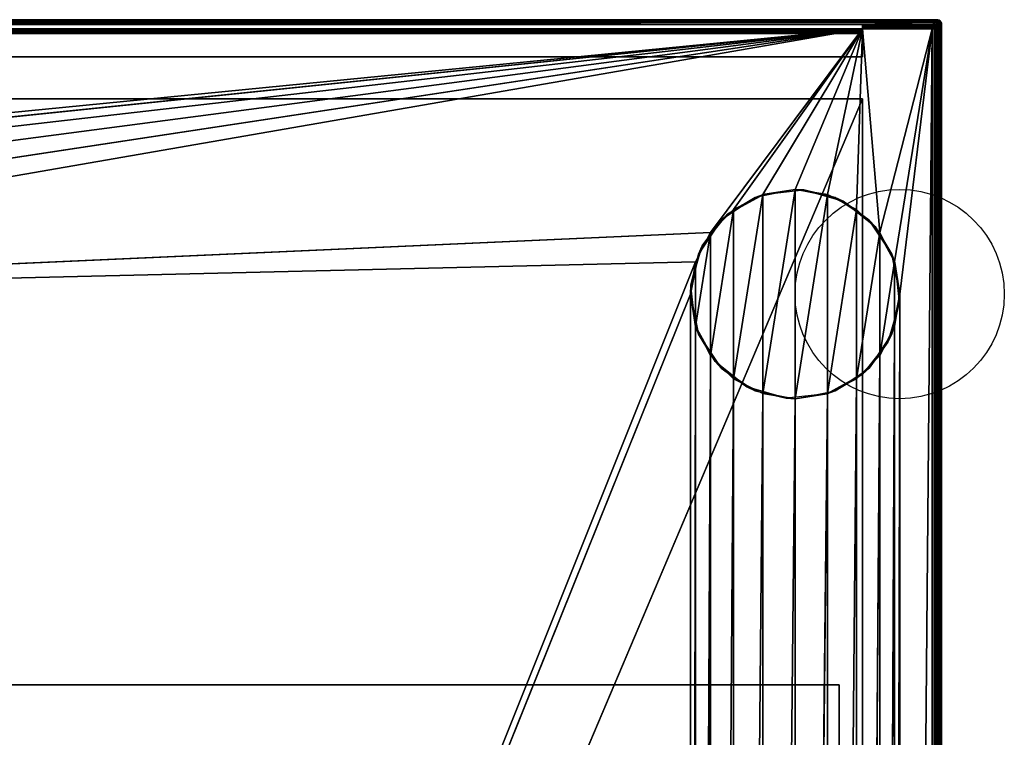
# Model space of a CAD drawing. Header units: millimetres. Extents: x -10 to 414, y -927 to 10.
# Tile 27 of 27: x 202 to 414, y -154 to 0. Entities that reach past the tile are written whole.
import ezdxf

# ---------------------------------------------------------------- set-up
doc = ezdxf.new("R2010")
doc.units = ezdxf.units.MM
doc.header["$MEASUREMENT"] = 0
for name, color, linetype, lineweight in [('0 Misc', 7, 'Continuous', 35), ('10 Raster Images', 7, 'Continuous', 35), ('5 Hatches', 7, 'Continuous', 35)]:
    doc.layers.add(name, color=color, linetype=linetype, lineweight=lineweight)

msp = doc.modelspace()

# ---------------------------------------------------------------- linework, layer by layer
at = {"layer": '0 Misc', "color": 160, "linetype": 'Continuous', "lineweight": 25}
for p, q in [((1, 0, 699), (399, 0, 699)), ((399, 0, 719), (1, 0, 719)), ((399, 0, 699), (399, 0, 719)), ((1, -1, 720), (399, -1, 720)), ((383, -1, 698), (17, -1, 698)), ((383, -2, 33.5), (17, -2, 33.5)), ((17, -2, 12), (383, -2, 12)), ((31.5, -36.5, 12), (383, -2, 12)), ((38.45, -37.6, 12), (383, -2, 12)), ((44.73, -40.8, 12), (383, -2, 12)), ((49.7, -45.77, 12), (383, -2, 12)), ((52.9, -52.05, 12), (383, -2, 12)), ((54, -59, 12), (383, -2, 12)), ((350.3, -45.77, 12), (383, -2, 12)), ((355.27, -40.8, 12), (383, -2, 12)), ((361.55, -37.6, 12), (383, -2, 12)), ((368.5, -36.5, 12), (383, -2, 12)), ((375.45, -37.6, 12), (383, -2, 12)), ((381.73, -40.8, 12), (383, -2, 12)), ((383, -1, 13), (383, -1, 698)), ((383, -1, 698), (383, -8, 698)), ((383, -1, 13), (398, -1, 13)), ((398, -1, 698), (383, -1, 698)), ((383, -8, 34.5), (383, -1, 698)), ((383, -3, 34.5), (383, -1, 698)), ((383, -2.84, 34.49), (383, -1, 698)), ((383, -2.55, 34.39), (383, -1, 698)), ((383, -2.29, 34.21), (383, -1, 698)), ((383, -2.11, 33.95), (383, -1, 698)), ((383, -2.01, 33.66), (383, -1, 698)), ((383, -2, 33.5), (383, -1, 698)), ((383, -2, 12), (383, -1, 698)), ((383, -1.84, 12.01), (383, -1, 698)), ((383, -1.55, 12.11), (383, -1, 698)), ((383, -1.29, 12.29), (383, -1, 698)), ((383, -1.11, 12.55), (383, -1, 698)), ((383, -1.01, 12.84), (383, -1, 698)), ((383, -2, 12), (383, -2, 33.5)), ((398, -2, 12), (383, -2, 12)), ((386.7, -45.77, 12), (383, -2, 12)), ((386.7, -45.77, 12), (398, -2, 12)), ((389.9, -52.05, 12), (398, -2, 12)), ((391, -59, 12), (398, -2, 12)), ((391, -785, 12), (398, -2, 12)), ((398, -1, 13), (398, -1, 698)), ((399, -1, 698), (398, -1, 698)), ((398, -881, 12), (398, -2, 12)), ((398.16, -1.01, 698), (399, -1, 698)), ((398.45, -1.11, 698), (399, -1, 698)), ((398.71, -1.29, 698), (399, -1, 698)), ((398.89, -1.55, 698), (399, -1, 698)), ((398.99, -1.84, 698), (399, -1, 698)), ((399, -2, 698), (399, -1, 698)), ((399, -1, 720), (399, -899, 720)), ((399, -2, 698), (399, -2, 13)), ((399, -2, 13), (399, -881, 13)), ((399, -881, 698), (399, -2, 698)), ((400, -1, 699), (400, -899, 699)), ((400, -899, 719), (400, -1, 719)), ((400, -1, 719), (400, -1, 699)), ((17, -3, 34.5), (383, -3, 34.5)), ((383, -3, 34.5), (383, -8, 34.5)), ((17, -8, 34.5), (383, -8, 34.5)), ((383, -8, 698), (17, -8, 698)), ((383, -8, 34.5), (383, -8, 698)), ((383, -17, 34.5), (17, -17, 34.5)), ((17, -17, 698), (383, -17, 698)), ((17, -881, 698), (383, -17, 698)), ((383, -17, 34.5), (383, -815, 34.5)), ((383, -17, 698), (383, -17, 34.5)), ((383, -17, 698), (383, -881, 698)), ((383, -881, 13), (383, -17, 698)), ((383, -815.71, 34.21), (383, -17, 698)), ((383, -815.45, 34.39), (383, -17, 698)), ((383, -815.16, 34.49), (383, -17, 698)), ((383, -815, 34.5), (383, -17, 698)), ((355.27, -77.2), (361.55, -37.6)), ((361.55, -80.4), (368.5, -36.5)), ((361.55, -80.4), (361.55, -37.6)), ((368.5, -81.5), (368.5, -36.5)), ((368.5, -81.5), (375.45, -37.6)), ((375.45, -80.4), (375.45, -37.6)), ((350.3, -72.23), (355.27, -40.8)), ((355.27, -77.2), (355.27, -40.8)), ((375.45, -80.4), (381.73, -40.8)), ((381.73, -77.2), (381.73, -40.8)), ((54, -59, 12), (350.3, -45.77, 12)), ((347.1, -65.95), (350.3, -45.77)), ((350.3, -72.23), (350.3, -45.77)), ((381.73, -77.2), (386.7, -45.77)), ((386.7, -72.23), (386.7, -45.77)), ((54, -59, 12), (347.1, -52.05, 12)), ((54, -785, 12), (347.1, -52.05, 12)), ((347.1, -65.95), (347.1, -52.05)), ((386.7, -72.23), (389.9, -52.05)), ((389.9, -65.95), (389.9, -52.05)), ((54, -785, 12), (346, -59, 12)), ((346, -785, 12), (346, -59, 12)), ((389.9, -778.05, 12), (391, -59, 12)), ((391, -59, 12), (391, -785, 12)), ((346, -785, 12), (347.1, -65.95, 12)), ((347.1, -778.05, 12), (347.1, -65.95, 12)), ((386.7, -771.77, 12), (389.9, -65.95, 12)), ((389.9, -778.05, 12), (389.9, -65.95, 12)), ((347.1, -778.05, 12), (350.3, -72.23, 12)), ((350.3, -771.77, 12), (350.3, -72.23, 12)), ((381.73, -766.8, 12), (386.7, -72.23, 12)), ((386.7, -771.77, 12), (386.7, -72.23, 12)), ((350.3, -771.77, 12), (355.27, -77.2, 12)), ((355.27, -766.8, 12), (355.27, -77.2, 12)), ((375.45, -763.6, 12), (381.73, -77.2, 12)), ((381.73, -766.8, 12), (381.73, -77.2, 12)), ((355.27, -766.8, 12), (361.55, -80.4, 12)), ((361.55, -763.6, 12), (361.55, -80.4, 12)), ((368.5, -762.5, 12), (375.45, -80.4, 12)), ((375.45, -763.6, 12), (375.45, -80.4, 12)), ((361.55, -763.6, 12), (368.5, -81.5, 12)), ((368.5, -762.5, 12), (368.5, -81.5, 12)), ((22, -143, 667), (378, -143, 667)), ((378, -143, 69.5), (22, -143, 69.5)), ((378, -143, 667), (378, -143, 69.5)), ((378, -159, 667), (378, -143, 667)), ((378, -159, 69.5), (378, -143, 69.5))]:
    msp.add_line(p, q, dxfattribs=at).dxf.unprotected_set("ltscale", 0)
for centre in [(391, -59), (391, -59, 12)]:
    msp.add_circle(centre, 22.5, dxfattribs=at).dxf.unprotected_set("ltscale", 0)
at = {"layer": '0 Misc', "color": 160, "linetype": 'Continuous', "lineweight": 25, "extrusion": (-1, 0, 0)}
for centre, start, end in [((1, 699, -399), 180, 270), ((1, 719, -399), 90, 180), ((3, 33.5, -383), 90, 180)]:
    msp.add_arc(centre, 1, start, end, dxfattribs=at).dxf.unprotected_set("ltscale", 0)
at = {"layer": '0 Misc', "color": 160, "linetype": 'Continuous', "lineweight": 25, "extrusion": (0, 0, -1)}
for centre in [(-399, -1, -699), (-398, -2, -698)]:
    msp.add_arc(centre, 1, 90, 180, dxfattribs=at).dxf.unprotected_set("ltscale", 0)
at = {"layer": '0 Misc', "color": 160, "linetype": 'Continuous', "lineweight": 25}
for centre in [(399, -1, 719), (398, -2, 13)]:
    msp.add_arc(centre, 1, 0, 90, dxfattribs=at).dxf.unprotected_set("ltscale", 0)
at = {"layer": '0 Misc', "color": 160, "linetype": 'Continuous', "lineweight": 25, "extrusion": (1, 0, 0)}
for centre in [(-2, 13, 383), (-2, 13, 398)]:
    msp.add_arc(centre, 1, 270, 0, dxfattribs=at).dxf.unprotected_set("ltscale", 0)
at = {"layer": '0 Misc', "color": 160, "linetype": 'Continuous', "lineweight": 25, "extrusion": (0, -1, 0)}
for centre, start, end in [((398, 13, 2), 270, 0), ((399, 699, 1), 270, 0), ((399, 719, 1), 0, 90)]:
    msp.add_arc(centre, 1, start, end, dxfattribs=at).dxf.unprotected_set("ltscale", 0)
at = {"layer": '0 Misc', "color": 7, "lineweight": 25}
for points, invisible_edges in [([(1, -0.08, 698.62), (399, 0, 699), (399, -0.08, 698.62)], 1), ([(1, -0.08, 698.62), (1, 0, 699), (399, 0, 699)], 12), ([(399, 0, 719), (1, 0, 699), (1, 0, 719)], 1), ([(399, 0, 719), (399, 0, 699), (1, 0, 699)], 12), ([(399, 0, 719), (1, -0.08, 719.38), (399, -0.08, 719.38)], 1), ([(399, 0, 719), (1, 0, 719), (1, -0.08, 719.38)], 12), ([(399, 0, 699), (399.38, -0.08, 719), (399.38, -0.08, 699)], 1), ([(399, 0, 699), (399, 0, 719), (399.38, -0.08, 719)], 12), ([(1, -0.29, 698.29), (399, -0.08, 698.62), (399, -0.29, 698.29)], 1), ([(1, -0.29, 698.29), (1, -0.08, 698.62), (399, -0.08, 698.62)], 12), ([(1, -0.29, 719.71), (399, -0.08, 719.38), (1, -0.08, 719.38)], 1), ([(1, -0.29, 719.71), (399, -0.29, 719.71), (399, -0.08, 719.38)], 12), ([(399, -0.29, 698.29), (1, -0.62, 698.08), (1, -0.29, 698.29)], 1), ([(399, -0.29, 698.29), (399, -0.62, 698.08), (1, -0.62, 698.08)], 12), ([(1, -0.62, 719.92), (399, -0.29, 719.71), (1, -0.29, 719.71)], 1), ([(1, -0.62, 719.92), (399, -0.62, 719.92), (399, -0.29, 719.71)], 12), ([(399, -0.62, 698.08), (2, -1, 698), (1, -0.62, 698.08)], 12), ([(1, -1, 720), (399, -0.62, 719.92), (1, -0.62, 719.92)], 1), ([(1, -1, 720), (399, -1, 720), (399, -0.62, 719.92)], 12), ([(399, -0.62, 698.08), (17, -1, 698), (2, -1, 698)], 12), ([(383, -1, 698), (17, -8, 698), (17, -1, 698)], 1), ([(383, -1, 698), (383, -8, 698), (17, -8, 698)], 12), ([(383, -2, 33.5), (17, -2, 12), (17, -2, 33.5)], 1), ([(383, -2, 33.5), (383, -2, 12), (17, -2, 12)], 12), ([(383, -2, 33.5), (17, -2.08, 33.88), (383, -2.08, 33.88)], 1), ([(383, -2, 33.5), (17, -2, 33.5), (17, -2.08, 33.88)], 12), ([(17, -2.29, 34.21), (383, -2.08, 33.88), (17, -2.08, 33.88)], 1), ([(17, -2.29, 34.21), (383, -2.29, 34.21), (383, -2.08, 33.88)], 12), ([(398, -1, 698), (383, -1, 698), (399, -0.62, 698.08)], 2), ([(383, -1, 13), (398, -1.08, 12.62), (383, -1.08, 12.62)], 1), ([(383, -1, 13), (398, -1, 13), (398, -1.08, 12.62)], 12), ([(398, -1, 13), (383, -1, 698), (398, -1, 698)], 1), ([(398, -1, 13), (383, -1, 13), (383, -1, 698)], 12), ([(398, -1.29, 12.29), (383, -1.08, 12.62), (398, -1.08, 12.62)], 1), ([(398, -1.29, 12.29), (383, -1.29, 12.29), (383, -1.08, 12.62)], 12), ([(398, -1.62, 12.08), (383, -1.29, 12.29), (398, -1.29, 12.29)], 1), ([(398, -1.62, 12.08), (383, -1.62, 12.08), (383, -1.29, 12.29)], 12), ([(398, -2, 12), (383, -1.62, 12.08), (398, -1.62, 12.08)], 1), ([(398, -2, 12), (383, -2, 12), (383, -1.62, 12.08)], 12), ([(398, -1, 698), (399, -0.62, 698.08), (399, -1, 698)], 1), ([(398, -1, 13), (398.38, -1.08, 698), (398.38, -1.08, 13)], 1), ([(398, -1, 13), (398, -1, 698), (398.38, -1.08, 698)], 12), ([(398, -881, 12), (398.38, -2, 12.08), (398.38, -881, 12.08)], 1), ([(398, -881, 12), (398, -2, 12), (398.38, -2, 12.08)], 12), ([(398.05, -1.09, 12.58), (398.34, -1.25, 12.43), (398.09, -1.22, 12.38)], 1), ([(398.05, -1.09, 12.58), (398.3, -1.11, 12.65), (398.34, -1.25, 12.43)], 12), ([(398.09, -1.38, 12.22), (398.3, -1.65, 12.11), (398.05, -1.58, 12.09)], 1), ([(398.09, -1.22, 12.38), (398.34, -1.43, 12.25), (398.09, -1.38, 12.22)], 1), ([(398.09, -1.22, 12.38), (398.34, -1.25, 12.43), (398.34, -1.43, 12.25)], 12), ([(398.09, -1.38, 12.22), (398.34, -1.43, 12.25), (398.3, -1.65, 12.11)], 12), ([(398.53, -1.19, 12.75), (398.22, -1.03, 12.89), (398.45, -1.11, 13)], 1), ([(398.53, -1.19, 12.75), (398.3, -1.11, 12.65), (398.22, -1.03, 12.89)], 12), ([(398.45, -2, 12.11), (398.22, -1.89, 12.03), (398.3, -1.65, 12.11)], 12), ([(398.34, -1.25, 12.43), (398.3, -1.11, 12.65), (398.53, -1.19, 12.75)], 12), ([(398.57, -1.52, 12.33), (398.3, -1.65, 12.11), (398.34, -1.43, 12.25)], 1), ([(398.57, -1.52, 12.33), (398.53, -1.75, 12.19), (398.3, -1.65, 12.11)], 12), ([(398.45, -2, 12.11), (398.3, -1.65, 12.11), (398.53, -1.75, 12.19)], 1), ([(398.34, -1.25, 12.43), (398.53, -1.19, 12.75), (398.57, -1.33, 12.52)], 1), ([(398.34, -1.43, 12.25), (398.34, -1.25, 12.43), (398.57, -1.33, 12.52)], 12), ([(398.34, -1.43, 12.25), (398.57, -1.33, 12.52), (398.57, -1.52, 12.33)], 1), ([(398.38, -1.08, 13), (398.71, -1.29, 698), (398.71, -1.29, 13)], 1), ([(398.38, -1.08, 13), (398.38, -1.08, 698), (398.71, -1.29, 698)], 12), ([(398.71, -2, 12.29), (398.38, -881, 12.08), (398.38, -2, 12.08)], 1), ([(398.71, -2, 12.29), (398.71, -881, 12.29), (398.38, -881, 12.08)], 12), ([(398.53, -1.19, 12.75), (398.76, -1.46, 12.65), (398.57, -1.33, 12.52)], 1), ([(398.53, -1.19, 12.75), (398.72, -1.32, 12.87), (398.76, -1.46, 12.65)], 12), ([(398.72, -1.87, 12.32), (398.53, -1.75, 12.19), (398.57, -1.52, 12.33)], 12), ([(398.76, -1.46, 12.65), (398.57, -1.52, 12.33), (398.57, -1.33, 12.52)], 1), ([(398.76, -1.46, 12.65), (398.76, -1.65, 12.46), (398.57, -1.52, 12.33)], 12), ([(398.72, -1.87, 12.32), (398.57, -1.52, 12.33), (398.76, -1.65, 12.46)], 1), ([(398.71, -1.29, 13), (398.92, -1.62, 698), (398.92, -1.62, 13)], 1), ([(398.71, -1.29, 13), (398.71, -1.29, 698), (398.92, -1.62, 698)], 12), ([(398.92, -2, 12.62), (398.71, -881, 12.29), (398.71, -2, 12.29)], 1), ([(398.92, -2, 12.62), (398.92, -881, 12.62), (398.71, -881, 12.29)], 12), ([(398.9, -1.63, 12.79), (398.72, -1.32, 12.87), (398.87, -1.5, 12.99)], 1), ([(398.9, -1.63, 12.79), (398.76, -1.46, 12.65), (398.72, -1.32, 12.87)], 12), ([(398.87, -1.99, 12.5), (398.72, -1.87, 12.32), (398.76, -1.65, 12.46)], 12), ([(398.9, -1.63, 12.79), (398.76, -1.65, 12.46), (398.76, -1.46, 12.65)], 1), ([(398.9, -1.63, 12.79), (398.9, -1.79, 12.63), (398.76, -1.65, 12.46)], 12), ([(398.87, -1.99, 12.5), (398.76, -1.65, 12.46), (398.9, -1.79, 12.63)], 1), ([(398.9, -1.63, 12.79), (398.98, -1.95, 12.82), (398.9, -1.79, 12.63)], 1), ([(398.9, -1.63, 12.79), (398.98, -1.82, 12.95), (398.98, -1.95, 12.82)], 12), ([(399, -2, 698), (398.92, -1.62, 13), (398.92, -1.62, 698)], 1), ([(399, -2, 698), (399, -2, 13), (398.92, -1.62, 13)], 12), ([(399, -2, 13), (398.92, -881, 12.62), (398.92, -2, 12.62)], 1), ([(399, -2, 13), (399, -881, 13), (398.92, -881, 12.62)], 12), ([(399.25, -0.47, 698.19), (399.11, -0.78, 698.03), (399, -0.55, 698.11)], 1), ([(399, -0.55, 719.89), (399.35, -0.7, 719.89), (399.25, -0.47, 719.81)], 1), ([(399, -0.55, 719.89), (399.11, -0.78, 719.97), (399.35, -0.7, 719.89)], 12), ([(399, -1, 698), (399.38, -899, 698.08), (399, -2, 698)], 1), ([(399, -1, 698), (399.38, -1, 698.08), (399.38, -899, 698.08)], 12), ([(399, -1, 720), (399.38, -899, 719.92), (399.38, -1, 719.92)], 1), ([(399, -1, 720), (399, -899, 720), (399.38, -899, 719.92)], 12), ([(399.38, -899, 698.08), (399, -881, 698), (399, -2, 698)], 12), ([(399.21, -0.1, 698.63), (399.13, -0.28, 698.32), (399.01, -0.13, 698.5)], 1), ([(399.01, -0.13, 719.5), (399.35, -0.24, 719.54), (399.21, -0.1, 719.37)], 1), ([(399.01, -0.13, 719.5), (399.13, -0.28, 719.68), (399.35, -0.24, 719.54)], 12), ([(399.21, -0.1, 698.63), (399.05, -0.02, 698.82), (399.18, -0.02, 698.95)], 12), ([(399.37, -0.1, 719.21), (399.05, -0.02, 719.18), (399.21, -0.1, 719.37)], 1), ([(399.37, -0.1, 719.21), (399.18, -0.02, 719.05), (399.05, -0.02, 719.18)], 12), ([(399.25, -0.47, 698.19), (399.35, -0.7, 698.11), (399.11, -0.78, 698.03)], 12), ([(399.21, -0.1, 698.63), (399.35, -0.24, 698.46), (399.13, -0.28, 698.32)], 12), ([(399.35, -0.24, 698.46), (399.25, -0.47, 698.19), (399.13, -0.28, 698.32)], 1), ([(399.13, -0.28, 719.68), (399.48, -0.43, 719.67), (399.35, -0.24, 719.54)], 1), ([(399.13, -0.28, 719.68), (399.25, -0.47, 719.81), (399.48, -0.43, 719.67)], 12), ([(399.21, -0.1, 698.63), (399.18, -0.02, 698.95), (399.37, -0.1, 698.79)], 1), ([(399.35, -0.24, 698.46), (399.21, -0.1, 698.63), (399.37, -0.1, 698.79)], 12), ([(399.21, -0.1, 719.37), (399.54, -0.24, 719.35), (399.37, -0.1, 719.21)], 1), ([(399.21, -0.1, 719.37), (399.35, -0.24, 719.54), (399.54, -0.24, 719.35)], 12), ([(399.35, -0.24, 698.46), (399.48, -0.43, 698.33), (399.25, -0.47, 698.19)], 12), ([(399.35, -0.7, 698.11), (399.25, -0.47, 698.19), (399.48, -0.43, 698.33)], 12), ([(399.57, -0.66, 719.75), (399.48, -0.43, 719.67), (399.25, -0.47, 719.81)], 12), ([(399.57, -0.66, 719.75), (399.25, -0.47, 719.81), (399.35, -0.7, 719.89)], 1), ([(399.35, -0.24, 698.46), (399.37, -0.1, 698.79), (399.54, -0.24, 698.65)], 1), ([(399.48, -0.43, 698.33), (399.35, -0.24, 698.46), (399.54, -0.24, 698.65)], 12), ([(399.54, -0.24, 719.35), (399.35, -0.24, 719.54), (399.48, -0.43, 719.67)], 12), ([(399.35, -0.7, 698.11), (399.48, -0.43, 698.33), (399.57, -0.66, 698.25)], 1), ([(399.57, -0.66, 698.25), (399.42, -0.95, 698.09), (399.35, -0.7, 698.11)], 1), ([(399.35, -0.7, 719.89), (399.62, -0.91, 719.78), (399.57, -0.66, 719.75)], 1), ([(399.35, -0.7, 719.89), (399.42, -0.95, 719.91), (399.62, -0.91, 719.78)], 12), ([(399.54, -0.24, 698.65), (399.37, -0.1, 698.79), (399.5, -0.13, 698.99)], 12), ([(399.37, -0.1, 719.21), (399.68, -0.28, 719.13), (399.5, -0.13, 719.01)], 1), ([(399.37, -0.1, 719.21), (399.54, -0.24, 719.35), (399.68, -0.28, 719.13)], 12), ([(399.71, -0.29, 719), (399.38, -0.08, 699), (399.38, -0.08, 719)], 1), ([(399.71, -0.29, 719), (399.71, -0.29, 699), (399.38, -0.08, 699)], 12), ([(399.38, -899, 698.08), (399.71, -1, 698.29), (399.71, -899, 698.29)], 1), ([(399.38, -899, 698.08), (399.38, -1, 698.08), (399.71, -1, 698.29)], 12), ([(399.38, -1, 719.92), (399.71, -899, 719.71), (399.71, -1, 719.71)], 1), ([(399.38, -1, 719.92), (399.38, -899, 719.92), (399.71, -899, 719.71)], 12), ([(399.57, -0.66, 698.25), (399.62, -0.91, 698.22), (399.42, -0.95, 698.09)], 12), ([(399.48, -0.43, 698.33), (399.54, -0.24, 698.65), (399.67, -0.43, 698.52)], 1), ([(399.54, -0.24, 719.35), (399.48, -0.43, 719.67), (399.67, -0.43, 719.48)], 1), ([(399.57, -0.66, 698.25), (399.48, -0.43, 698.33), (399.67, -0.43, 698.52)], 12), ([(399.67, -0.43, 719.48), (399.48, -0.43, 719.67), (399.57, -0.66, 719.75)], 12), ([(399.54, -0.24, 698.65), (399.5, -0.13, 698.99), (399.68, -0.28, 698.87)], 1), ([(399.67, -0.43, 698.52), (399.54, -0.24, 698.65), (399.68, -0.28, 698.87)], 12), ([(399.54, -0.24, 719.35), (399.81, -0.47, 719.25), (399.68, -0.28, 719.13)], 1), ([(399.54, -0.24, 719.35), (399.67, -0.43, 719.48), (399.81, -0.47, 719.25)], 12), ([(399.57, -0.66, 698.25), (399.67, -0.43, 698.52), (399.75, -0.66, 698.43)], 1), ([(399.67, -0.43, 719.48), (399.57, -0.66, 719.75), (399.75, -0.66, 719.57)], 1), ([(399.75, -0.66, 698.43), (399.62, -0.91, 698.22), (399.57, -0.66, 698.25)], 1), ([(399.78, -0.91, 719.62), (399.57, -0.66, 719.75), (399.62, -0.91, 719.78)], 1), ([(399.78, -0.91, 719.62), (399.75, -0.66, 719.57), (399.57, -0.66, 719.75)], 12), ([(399.75, -0.66, 698.43), (399.78, -0.91, 698.38), (399.62, -0.91, 698.22)], 12), ([(399.67, -0.43, 698.52), (399.68, -0.28, 698.87), (399.81, -0.47, 698.75)], 1), ([(399.67, -0.43, 698.52), (399.89, -0.7, 698.65), (399.75, -0.66, 698.43)], 1), ([(399.67, -0.43, 698.52), (399.81, -0.47, 698.75), (399.89, -0.7, 698.65)], 12), ([(399.89, -0.7, 719.35), (399.67, -0.43, 719.48), (399.75, -0.66, 719.57)], 1), ([(399.89, -0.7, 719.35), (399.81, -0.47, 719.25), (399.67, -0.43, 719.48)], 12), ([(399.92, -0.62, 719), (399.71, -0.29, 699), (399.71, -0.29, 719)], 1), ([(399.92, -0.62, 719), (399.92, -0.62, 699), (399.71, -0.29, 699)], 12), ([(399.92, -1, 698.62), (399.71, -899, 698.29), (399.71, -1, 698.29)], 1), ([(399.92, -1, 698.62), (399.92, -899, 698.62), (399.71, -899, 698.29)], 12), ([(399.71, -1, 719.71), (399.92, -899, 719.38), (399.92, -1, 719.38)], 1), ([(399.71, -1, 719.71), (399.71, -899, 719.71), (399.92, -899, 719.38)], 12), ([(399.89, -0.7, 698.65), (399.78, -0.91, 698.38), (399.75, -0.66, 698.43)], 1), ([(399.91, -0.95, 719.42), (399.75, -0.66, 719.57), (399.78, -0.91, 719.62)], 1), ([(399.91, -0.95, 719.42), (399.89, -0.7, 719.35), (399.75, -0.66, 719.57)], 12), ([(399.89, -0.7, 698.65), (399.91, -0.95, 698.58), (399.78, -0.91, 698.38)], 12), ([(399.89, -0.55, 699), (399.89, -0.7, 698.65), (399.81, -0.47, 698.75)], 1), ([(399.81, -0.47, 719.25), (399.97, -0.78, 719.11), (399.89, -0.55, 719)], 1), ([(399.81, -0.47, 719.25), (399.89, -0.7, 719.35), (399.97, -0.78, 719.11)], 12), ([(399.89, -0.55, 699), (399.97, -0.78, 698.89), (399.89, -0.7, 698.65)], 12), ([(400, -1, 719), (399.92, -0.62, 699), (399.92, -0.62, 719)], 1), ([(400, -1, 719), (400, -1, 699), (399.92, -0.62, 699)], 12), ([(400, -1, 699), (399.92, -899, 698.62), (399.92, -1, 698.62)], 1), ([(400, -1, 699), (400, -899, 699), (399.92, -899, 698.62)], 12), ([(400, -899, 719), (399.92, -1, 719.38), (399.92, -899, 719.38)], 1), ([(400, -899, 719), (400, -1, 719), (399.92, -1, 719.38)], 12), ([(400, -899, 719), (400, -1, 699), (400, -1, 719)], 1), ([(400, -899, 719), (400, -899, 699), (400, -1, 699)], 12), ([(17, -2.62, 34.42), (383, -2.29, 34.21), (17, -2.29, 34.21)], 1), ([(17, -2.62, 34.42), (383, -2.62, 34.42), (383, -2.29, 34.21)], 12), ([(17, -3, 34.5), (383, -2.62, 34.42), (17, -2.62, 34.42)], 1), ([(17, -3, 34.5), (383, -3, 34.5), (383, -2.62, 34.42)], 12), ([(17, -3, 34.5), (383, -8, 34.5), (383, -3, 34.5)], 1), ([(17, -3, 34.5), (17, -8, 34.5), (383, -8, 34.5)], 12), ([(17, -8, 34.5), (383, -8, 698), (383, -8, 34.5)], 1), ([(17, -8, 34.5), (17, -8, 698), (383, -8, 698)], 12), ([(383, -815, 34.5), (17, -17, 34.5), (17, -815, 34.5)], 1), ([(383, -815, 34.5), (383, -17, 34.5), (17, -17, 34.5)], 12), ([(383, -17, 34.5), (17, -17, 698), (17, -17, 34.5)], 1), ([(383, -17, 34.5), (383, -17, 698), (17, -17, 698)], 12), ([(378, -143, 667), (22, -143, 69.5), (22, -143, 667)], 1), ([(378, -143, 667), (378, -143, 69.5), (22, -143, 69.5)], 12), ([(378, -159, 667), (22, -143, 667), (22, -159, 667)], 1), ([(378, -159, 667), (378, -143, 667), (22, -143, 667)], 12), ([(22, -159, 69.5), (378, -143, 69.5), (378, -159, 69.5)], 1), ([(22, -159, 69.5), (22, -143, 69.5), (378, -143, 69.5)], 12), ([(378, -159, 69.5), (378, -143, 667), (378, -159, 667)], 1), ([(378, -159, 69.5), (378, -143, 69.5), (378, -143, 667)], 12)]:
    msp.add_3dface(points, dxfattribs=dict(at, invisible_edges=invisible_edges))
for points in [[(399.05, -0.02, 698.82), (399, -0.08, 698.62), (399, 0, 699)], [(399.18, -0.02, 698.95), (399.05, -0.02, 698.82), (399, 0, 699)], [(399.18, -0.02, 698.95), (399, 0, 699), (399.38, -0.08, 699)], [(399.18, -0.02, 719.05), (399, 0, 719), (399.05, -0.02, 719.18)], [(399.18, -0.02, 719.05), (399.38, -0.08, 719), (399, 0, 719)], [(399.05, -0.02, 719.18), (399, 0, 719), (399, -0.08, 719.38)], [(399, -0.62, 698.08), (383, -1, 698), (17, -1, 698)], [(31.5, -36.5, 12), (17, -2, 12), (383, -2, 12)], [(31.5, -36.5, 12), (383, -2, 12), (38.45, -37.6, 12)], [(38.45, -37.6, 12), (383, -2, 12), (44.73, -40.8, 12)], [(44.73, -40.8, 12), (383, -2, 12), (49.7, -45.77, 12)], [(49.7, -45.77, 12), (383, -2, 12), (52.9, -52.05, 12)], [(52.9, -52.05, 12), (383, -2, 12), (54, -59, 12)], [(54, -59, 12), (383, -2, 12), (350.3, -45.77, 12)], [(350.3, -45.77, 12), (383, -2, 12), (355.27, -40.8, 12)], [(355.27, -40.8, 12), (383, -2, 12), (361.55, -37.6, 12)], [(361.55, -37.6, 12), (383, -2, 12), (368.5, -36.5, 12)], [(368.5, -36.5, 12), (383, -2, 12), (375.45, -37.6, 12)], [(375.45, -37.6, 12), (383, -2, 12), (381.73, -40.8, 12)], [(381.73, -40.8, 12), (383, -2, 12), (386.7, -45.77, 12)], [(383, -1, 698), (383, -8, 34.5), (383, -8, 698)], [(383, -8, 34.5), (383, -1, 698), (383, -3, 34.5)], [(383, -3, 34.5), (383, -1, 698), (383, -2.84, 34.49)], [(383, -2.84, 34.49), (383, -1, 698), (383, -2.55, 34.39)], [(383, -2.55, 34.39), (383, -1, 698), (383, -2.29, 34.21)], [(383, -2.29, 34.21), (383, -1, 698), (383, -2.11, 33.95)], [(383, -2.11, 33.95), (383, -1, 698), (383, -2.01, 33.66)], [(383, -2.01, 33.66), (383, -1, 698), (383, -2, 33.5)], [(383, -2, 33.5), (383, -1, 698), (383, -2, 12)], [(383, -2, 12), (383, -1, 698), (383, -1.84, 12.01)], [(383, -1.84, 12.01), (383, -1, 698), (383, -1.55, 12.11)], [(383, -1.55, 12.11), (383, -1, 698), (383, -1.29, 12.29)], [(383, -1.29, 12.29), (383, -1, 698), (383, -1.11, 12.55)], [(383, -1.11, 12.55), (383, -1, 698), (383, -1.01, 12.84)], [(383, -1.01, 12.84), (383, -1, 698), (383, -1, 13)], [(386.7, -45.77, 12), (383, -2, 12), (398, -2, 12)], [(386.7, -45.77, 12), (398, -2, 12), (389.9, -52.05, 12)], [(389.9, -52.05, 12), (398, -2, 12), (391, -59, 12)], [(391, -59, 12), (398, -2, 12), (391, -785, 12)], [(398, -881, 12), (391, -785, 12), (398, -2, 12)], [(398, -1.08, 12.62), (398, -1, 13), (398.05, -1.09, 12.58)], [(398.05, -1.09, 12.58), (398, -1, 13), (398.22, -1.03, 12.89)], [(398.22, -1.03, 12.89), (398, -1, 13), (398.38, -1.08, 13)], [(399, -1, 698), (398.16, -1.01, 698), (398, -1, 698)], [(398, -1.08, 12.62), (398.09, -1.22, 12.38), (398, -1.29, 12.29)], [(398, -1.08, 12.62), (398.05, -1.09, 12.58), (398.09, -1.22, 12.38)], [(398.09, -1.22, 12.38), (398.09, -1.38, 12.22), (398, -1.29, 12.29)], [(398.05, -1.58, 12.09), (398, -1.62, 12.08), (398, -1.29, 12.29)], [(398.09, -1.38, 12.22), (398.05, -1.58, 12.09), (398, -1.29, 12.29)], [(398.05, -1.58, 12.09), (398.3, -1.65, 12.11), (398, -1.62, 12.08)], [(398, -1.62, 12.08), (398.22, -1.89, 12.03), (398, -2, 12)], [(398.3, -1.65, 12.11), (398.22, -1.89, 12.03), (398, -1.62, 12.08)], [(398.22, -1.89, 12.03), (398.38, -2, 12.08), (398, -2, 12)], [(398.05, -1.09, 12.58), (398.22, -1.03, 12.89), (398.3, -1.11, 12.65)], [(398.16, -1.01, 698), (399, -1, 698), (398.45, -1.11, 698)], [(398.45, -1.11, 13), (398.22, -1.03, 12.89), (398.38, -1.08, 13)], [(398.45, -2, 12.11), (398.38, -2, 12.08), (398.22, -1.89, 12.03)], [(398.45, -1.11, 13), (398.38, -1.08, 13), (398.71, -1.29, 13)], [(398.45, -2, 12.11), (398.71, -2, 12.29), (398.38, -2, 12.08)], [(398.45, -1.11, 698), (399, -1, 698), (398.71, -1.29, 698)], [(398.53, -1.19, 12.75), (398.45, -1.11, 13), (398.71, -1.29, 13)], [(398.53, -1.75, 12.19), (398.71, -2, 12.29), (398.45, -2, 12.11)], [(398.53, -1.19, 12.75), (398.71, -1.29, 13), (398.72, -1.32, 12.87)], [(398.71, -2, 12.29), (398.53, -1.75, 12.19), (398.72, -1.87, 12.32)], [(398.71, -1.29, 698), (399, -1, 698), (398.89, -1.55, 698)], [(398.87, -1.5, 12.99), (398.72, -1.32, 12.87), (398.71, -1.29, 13)], [(398.92, -1.62, 13), (398.87, -1.5, 12.99), (398.71, -1.29, 13)], [(398.87, -1.99, 12.5), (398.71, -2, 12.29), (398.72, -1.87, 12.32)], [(398.71, -2, 12.29), (398.87, -1.99, 12.5), (398.92, -2, 12.62)], [(398.92, -1.62, 13), (398.9, -1.63, 12.79), (398.87, -1.5, 12.99)], [(398.9, -1.79, 12.63), (398.92, -2, 12.62), (398.87, -1.99, 12.5)], [(398.89, -1.55, 698), (399, -1, 698), (398.99, -1.84, 698)], [(398.98, -1.82, 12.95), (398.9, -1.63, 12.79), (398.92, -1.62, 13)], [(398.9, -1.79, 12.63), (398.98, -1.95, 12.82), (398.92, -2, 12.62)], [(398.92, -1.62, 13), (399, -2, 13), (398.98, -1.82, 12.95)], [(398.98, -1.95, 12.82), (399, -2, 13), (398.92, -2, 12.62)], [(398.98, -1.82, 12.95), (399, -2, 13), (398.98, -1.95, 12.82)], [(398.99, -1.84, 698), (399, -1, 698), (399, -2, 698)], [(399.21, -0.1, 698.63), (399, -0.08, 698.62), (399.05, -0.02, 698.82)], [(399.05, -0.02, 719.18), (399, -0.08, 719.38), (399.21, -0.1, 719.37)], [(399.01, -0.13, 698.5), (399, -0.29, 698.29), (399, -0.08, 698.62)], [(399.21, -0.1, 698.63), (399.01, -0.13, 698.5), (399, -0.08, 698.62)], [(399.01, -0.13, 719.5), (399.21, -0.1, 719.37), (399, -0.08, 719.38)], [(399, -0.29, 719.71), (399.01, -0.13, 719.5), (399, -0.08, 719.38)], [(399.13, -0.28, 698.32), (399, -0.29, 698.29), (399.01, -0.13, 698.5)], [(399, -0.29, 719.71), (399.13, -0.28, 719.68), (399.01, -0.13, 719.5)], [(399.25, -0.47, 698.19), (399, -0.29, 698.29), (399.13, -0.28, 698.32)], [(399.13, -0.28, 719.68), (399, -0.29, 719.71), (399.25, -0.47, 719.81)], [(399, -0.62, 698.08), (399, -0.29, 698.29), (399, -0.55, 698.11)], [(399, -0.55, 698.11), (399, -0.29, 698.29), (399.25, -0.47, 698.19)], [(399, -0.55, 719.89), (399.25, -0.47, 719.81), (399, -0.29, 719.71)], [(399, -0.62, 719.92), (399, -0.55, 719.89), (399, -0.29, 719.71)], [(399, -0.62, 698.08), (399, -0.55, 698.11), (399.11, -0.78, 698.03)], [(399, -0.62, 719.92), (399.11, -0.78, 719.97), (399, -0.55, 719.89)], [(399, -0.62, 698.08), (399.11, -0.78, 698.03), (399, -1, 698)], [(399.11, -0.78, 719.97), (399, -0.62, 719.92), (399, -1, 720)], [(399.11, -0.78, 698.03), (399.38, -1, 698.08), (399, -1, 698)], [(399.38, -1, 719.92), (399.11, -0.78, 719.97), (399, -1, 720)], [(399.35, -0.7, 698.11), (399.42, -0.95, 698.09), (399.11, -0.78, 698.03)], [(399.35, -0.7, 719.89), (399.11, -0.78, 719.97), (399.38, -1, 719.92)], [(399.42, -0.95, 698.09), (399.38, -1, 698.08), (399.11, -0.78, 698.03)], [(399.38, -0.08, 699), (399.37, -0.1, 698.79), (399.18, -0.02, 698.95)], [(399.37, -0.1, 719.21), (399.38, -0.08, 719), (399.18, -0.02, 719.05)], [(399.35, -0.7, 719.89), (399.38, -1, 719.92), (399.42, -0.95, 719.91)], [(399.37, -0.1, 698.79), (399.38, -0.08, 699), (399.5, -0.13, 698.99)], [(399.37, -0.1, 719.21), (399.5, -0.13, 719.01), (399.38, -0.08, 719)], [(399.71, -0.29, 699), (399.5, -0.13, 698.99), (399.38, -0.08, 699)], [(399.5, -0.13, 719.01), (399.71, -0.29, 719), (399.38, -0.08, 719)], [(399.62, -0.91, 698.22), (399.71, -1, 698.29), (399.38, -1, 698.08)], [(399.42, -0.95, 698.09), (399.62, -0.91, 698.22), (399.38, -1, 698.08)], [(399.42, -0.95, 719.91), (399.38, -1, 719.92), (399.71, -1, 719.71)], [(399.42, -0.95, 719.91), (399.71, -1, 719.71), (399.62, -0.91, 719.78)], [(399.71, -0.29, 699), (399.68, -0.28, 698.87), (399.5, -0.13, 698.99)], [(399.5, -0.13, 719.01), (399.68, -0.28, 719.13), (399.71, -0.29, 719)], [(399.62, -0.91, 698.22), (399.78, -0.91, 698.38), (399.71, -1, 698.29)], [(399.78, -0.91, 719.62), (399.62, -0.91, 719.78), (399.71, -1, 719.71)], [(399.81, -0.47, 698.75), (399.68, -0.28, 698.87), (399.71, -0.29, 699)], [(399.68, -0.28, 719.13), (399.81, -0.47, 719.25), (399.71, -0.29, 719)], [(399.89, -0.55, 699), (399.81, -0.47, 698.75), (399.71, -0.29, 699)], [(399.92, -0.62, 699), (399.89, -0.55, 699), (399.71, -0.29, 699)], [(399.71, -0.29, 719), (399.89, -0.55, 719), (399.92, -0.62, 719)], [(399.89, -0.55, 719), (399.71, -0.29, 719), (399.81, -0.47, 719.25)], [(399.71, -1, 698.29), (399.78, -0.91, 698.38), (399.91, -0.95, 698.58)], [(399.92, -1, 719.38), (399.78, -0.91, 719.62), (399.71, -1, 719.71)], [(399.71, -1, 698.29), (399.91, -0.95, 698.58), (399.92, -1, 698.62)], [(399.92, -1, 719.38), (399.91, -0.95, 719.42), (399.78, -0.91, 719.62)], [(399.92, -0.62, 699), (399.97, -0.78, 698.89), (399.89, -0.55, 699)], [(399.92, -0.62, 719), (399.89, -0.55, 719), (399.97, -0.78, 719.11)], [(399.97, -0.78, 698.89), (399.92, -1, 698.62), (399.89, -0.7, 698.65)], [(399.91, -0.95, 698.58), (399.89, -0.7, 698.65), (399.92, -1, 698.62)], [(399.97, -0.78, 719.11), (399.89, -0.7, 719.35), (399.91, -0.95, 719.42)], [(399.97, -0.78, 719.11), (399.91, -0.95, 719.42), (399.92, -1, 719.38)], [(399.92, -0.62, 699), (400, -1, 699), (399.97, -0.78, 698.89)], [(399.92, -0.62, 719), (399.97, -0.78, 719.11), (400, -1, 719)], [(399.97, -0.78, 698.89), (400, -1, 699), (399.92, -1, 698.62)], [(399.97, -0.78, 719.11), (399.92, -1, 719.38), (400, -1, 719)], [(383, -17, 698), (17, -881, 698), (17, -17, 698)], [(17, -881, 698), (383, -17, 698), (383, -881, 698)], [(383, -17, 698), (383, -881, 13), (383, -881, 698)], [(383, -881, 13), (383, -17, 698), (383, -815.71, 34.21)], [(383, -815.71, 34.21), (383, -17, 698), (383, -815.45, 34.39)], [(383, -815.45, 34.39), (383, -17, 698), (383, -815.16, 34.49)], [(383, -815.16, 34.49), (383, -17, 698), (383, -815, 34.5)], [(383, -815, 34.5), (383, -17, 698), (383, -17, 34.5)], [(355.27, -77.2), (355.27, -40.8), (361.55, -37.6)], [(355.27, -77.2), (361.55, -37.6), (361.55, -80.4)], [(361.55, -80.4), (361.55, -37.6), (368.5, -36.5)], [(361.55, -80.4), (368.5, -36.5), (368.5, -81.5)], [(368.5, -81.5), (368.5, -36.5), (375.45, -37.6)], [(368.5, -81.5), (375.45, -37.6), (375.45, -80.4)], [(375.45, -80.4), (375.45, -37.6), (381.73, -40.8)], [(350.3, -72.23), (350.3, -45.77), (355.27, -40.8)], [(350.3, -72.23), (355.27, -40.8), (355.27, -77.2)], [(375.45, -80.4), (381.73, -40.8), (381.73, -77.2)], [(381.73, -77.2), (381.73, -40.8), (386.7, -45.77)], [(54, -59, 12), (350.3, -45.77, 12), (347.1, -52.05, 12)], [(347.1, -65.95), (347.1, -52.05), (350.3, -45.77)], [(347.1, -65.95), (350.3, -45.77), (350.3, -72.23)], [(381.73, -77.2), (386.7, -45.77), (386.7, -72.23)], [(386.7, -72.23), (386.7, -45.77), (389.9, -52.05)], [(54, -59, 12), (347.1, -52.05, 12), (54, -785, 12)], [(54, -785, 12), (347.1, -52.05, 12), (346, -59, 12)], [(347.1, -52.05), (347.1, -65.95), (346, -59)], [(386.7, -72.23), (389.9, -52.05), (389.9, -65.95)], [(389.9, -65.95), (389.9, -52.05), (391, -59)], [(346, -785, 12), (54, -785, 12), (346, -59, 12)], [(347.1, -65.95, 12), (346, -785, 12), (346, -59, 12)], [(389.9, -778.05, 12), (389.9, -65.95, 12), (391, -59, 12)], [(389.9, -778.05, 12), (391, -59, 12), (391, -785, 12)], [(346, -785, 12), (347.1, -65.95, 12), (347.1, -778.05, 12)], [(347.1, -778.05, 12), (347.1, -65.95, 12), (350.3, -72.23, 12)], [(386.7, -771.77, 12), (386.7, -72.23, 12), (389.9, -65.95, 12)], [(386.7, -771.77, 12), (389.9, -65.95, 12), (389.9, -778.05, 12)], [(347.1, -778.05, 12), (350.3, -72.23, 12), (350.3, -771.77, 12)], [(350.3, -771.77, 12), (350.3, -72.23, 12), (355.27, -77.2, 12)], [(381.73, -766.8, 12), (381.73, -77.2, 12), (386.7, -72.23, 12)], [(381.73, -766.8, 12), (386.7, -72.23, 12), (386.7, -771.77, 12)], [(350.3, -771.77, 12), (355.27, -77.2, 12), (355.27, -766.8, 12)], [(355.27, -766.8, 12), (355.27, -77.2, 12), (361.55, -80.4, 12)], [(375.45, -763.6, 12), (375.45, -80.4, 12), (381.73, -77.2, 12)], [(375.45, -763.6, 12), (381.73, -77.2, 12), (381.73, -766.8, 12)], [(355.27, -766.8, 12), (361.55, -80.4, 12), (361.55, -763.6, 12)], [(361.55, -763.6, 12), (361.55, -80.4, 12), (368.5, -81.5, 12)], [(368.5, -762.5, 12), (368.5, -81.5, 12), (375.45, -80.4, 12)], [(368.5, -762.5, 12), (375.45, -80.4, 12), (375.45, -763.6, 12)], [(361.55, -763.6, 12), (368.5, -81.5, 12), (368.5, -762.5, 12)]]:
    msp.add_3dface(points, dxfattribs=at)
at = {"layer": '0 Misc', "color": 164, "lineweight": 25}
for points in [[(361.69, -37.56, 12), (359.89, -38.21), (354, -41.8, 12)], [(361.69, -37.56, 12), (368.5, -36.5), (359.89, -38.21)], [(370.41, -36.58, 12), (368.5, -36.5), (361.69, -37.56, 12)], [(370.41, -36.58, 12), (377.11, -38.21), (368.5, -36.5)], [(378.85, -39.02, 12), (377.11, -38.21), (370.41, -36.58, 12)], [(354, -41.8, 12), (359.89, -38.21), (352.59, -43.09)], [(378.85, -39.02, 12), (384.41, -43.09), (377.11, -38.21)], [(385.7, -44.5, 12), (384.41, -43.09), (378.85, -39.02, 12)], [(354, -41.8, 12), (352.59, -43.09), (348.52, -48.65, 12)], [(348.52, -48.65, 12), (352.59, -43.09), (347.71, -50.39)], [(385.7, -44.5, 12), (389.29, -50.39), (384.41, -43.09)], [(389.94, -52.19, 12), (389.29, -50.39), (385.7, -44.5, 12)], [(348.52, -48.65, 12), (347.71, -50.39), (346.08, -57.09, 12)], [(346.08, -57.09, 12), (347.71, -50.39), (346, -59)], [(389.94, -52.19, 12), (391, -59), (389.29, -50.39)], [(390.92, -60.91, 12), (391, -59), (389.94, -52.19, 12)], [(346.08, -57.09, 12), (346, -59), (347.06, -65.81, 12)], [(347.06, -65.81, 12), (346, -59), (347.71, -67.61)], [(390.92, -60.91, 12), (389.29, -67.61), (391, -59)], [(388.48, -69.35, 12), (389.29, -67.61), (390.92, -60.91, 12)], [(347.06, -65.81, 12), (347.71, -67.61), (351.3, -73.5, 12)], [(351.3, -73.5, 12), (347.71, -67.61), (352.59, -74.91)], [(388.48, -69.35, 12), (384.41, -74.91), (389.29, -67.61)], [(383, -76.2, 12), (384.41, -74.91), (388.48, -69.35, 12)], [(351.3, -73.5, 12), (352.59, -74.91), (358.15, -78.98, 12)], [(358.15, -78.98, 12), (352.59, -74.91), (359.89, -79.79)], [(383, -76.2, 12), (375.31, -80.44, 12), (377.11, -79.79)], [(383, -76.2, 12), (377.11, -79.79), (384.41, -74.91)], [(358.15, -78.98, 12), (359.89, -79.79), (366.59, -81.42, 12)], [(359.89, -79.79), (368.5, -81.5), (366.59, -81.42, 12)], [(368.5, -81.5), (375.31, -80.44, 12), (366.59, -81.42, 12)], [(377.11, -79.79), (375.31, -80.44, 12), (368.5, -81.5)]]:
    msp.add_3dface(points, dxfattribs=at)
at = {"layer": '10 Raster Images', "color": 160, "linetype": 'Continuous', "lineweight": 25}
for p, q in [((383, -2, 12), (17, -2, 12)), ((383, -1, 698), (383, -8, 698)), ((383, -1.01, 12.84), (383, -1, 13)), ((383, -1, 13), (383, -1, 698)), ((383, -1.11, 12.55), (383, -1.01, 12.84)), ((383, -1.29, 12.29), (383, -1.11, 12.55)), ((383, -1.55, 12.11), (383, -1.29, 12.29)), ((383, -1.84, 12.01), (383, -1.55, 12.11)), ((383, -2, 12), (383, -1.84, 12.01)), ((383, -2.01, 33.66), (383, -2, 33.5)), ((383, -2, 33.5), (383, -2, 12)), ((398, -2, 12), (383, -2, 12)), ((383, -2.11, 33.95), (383, -2.01, 33.66)), ((383, -2.29, 34.21), (383, -2.11, 33.95)), ((399, -1, 698), (398, -1, 698)), ((398, -1, 698), (398.16, -1.01, 698)), ((398, -881, 12), (398, -2, 12)), ((398.16, -1.01, 698), (398.45, -1.11, 698)), ((398.45, -1.11, 698), (398.71, -1.29, 698)), ((398.71, -1.29, 698), (398.89, -1.55, 698)), ((398.89, -1.55, 698), (398.99, -1.84, 698)), ((398.99, -1.84, 698), (399, -2, 698)), ((399, -2, 698), (399, -1, 698)), ((383, -2.55, 34.39), (383, -2.29, 34.21)), ((383, -2.84, 34.49), (383, -2.55, 34.39)), ((383, -3, 34.5), (383, -2.84, 34.49)), ((383, -8, 34.5), (383, -3, 34.5)), ((383, -8, 698), (383, -8, 34.5)), ((383, -17, 698), (17, -17, 698)), ((383, -17, 698), (383, -881, 698)), ((383, -815, 34.5), (383, -17, 34.5)), ((383, -17, 34.5), (383, -17, 698)), ((383, -881, 698), (383, -17, 698)), ((361.55, -37.6), (355.27, -40.8)), ((355.27, -40.8, 12), (361.55, -37.6, 12)), ((368.5, -36.5), (361.55, -37.6)), ((361.55, -37.6, 12), (368.5, -36.5, 12)), ((375.45, -37.6), (368.5, -36.5)), ((368.5, -36.5, 12), (375.45, -37.6, 12)), ((381.73, -40.8), (375.45, -37.6)), ((375.45, -37.6, 12), (381.73, -40.8, 12)), ((355.27, -40.8), (350.3, -45.77)), ((350.3, -45.77, 12), (355.27, -40.8, 12)), ((386.7, -45.77), (381.73, -40.8)), ((381.73, -40.8, 12), (386.7, -45.77, 12)), ((350.3, -45.77), (347.1, -52.05)), ((347.1, -52.05, 12), (350.3, -45.77, 12)), ((389.9, -52.05), (386.7, -45.77)), ((386.7, -45.77, 12), (389.9, -52.05, 12)), ((347.1, -52.05), (346, -59)), ((346, -59, 12), (347.1, -52.05, 12)), ((391, -59), (389.9, -52.05)), ((389.9, -52.05, 12), (391, -59, 12)), ((346, -59), (347.1, -65.95)), ((347.1, -65.95, 12), (346, -59, 12)), ((389.9, -65.95), (391, -59)), ((391, -59, 12), (389.9, -65.95, 12)), ((347.1, -65.95), (350.3, -72.23)), ((350.3, -72.23, 12), (347.1, -65.95, 12)), ((386.7, -72.23), (389.9, -65.95)), ((389.9, -65.95, 12), (386.7, -72.23, 12)), ((350.3, -72.23), (355.27, -77.2)), ((355.27, -77.2, 12), (350.3, -72.23, 12)), ((381.73, -77.2), (386.7, -72.23)), ((386.7, -72.23, 12), (381.73, -77.2, 12)), ((355.27, -77.2), (361.55, -80.4)), ((361.55, -80.4, 12), (355.27, -77.2, 12)), ((375.45, -80.4), (381.73, -77.2)), ((381.73, -77.2, 12), (375.45, -80.4, 12)), ((361.55, -80.4), (368.5, -81.5)), ((368.5, -81.5, 12), (361.55, -80.4, 12)), ((368.5, -81.5), (375.45, -80.4)), ((375.45, -80.4, 12), (368.5, -81.5, 12))]:
    msp.add_line(p, q, dxfattribs=at).dxf.unprotected_set("ltscale", 0)
at = {"layer": '5 Hatches', "color": 7, "lineweight": 25}
for points, invisible_edges in [([(399, -899, 720), (1, -1, 720), (1, -899, 720)], 1), ([(399, -899, 720), (399, -1, 720), (1, -1, 720)], 12), ([(399, -2, 698), (399, -881, 13), (399, -2, 13)], 1), ([(399, -2, 698), (399, -881, 698), (399, -881, 13)], 12)]:
    msp.add_3dface(points, dxfattribs=dict(at, invisible_edges=invisible_edges))

doc.saveas('drawing.dxf')
